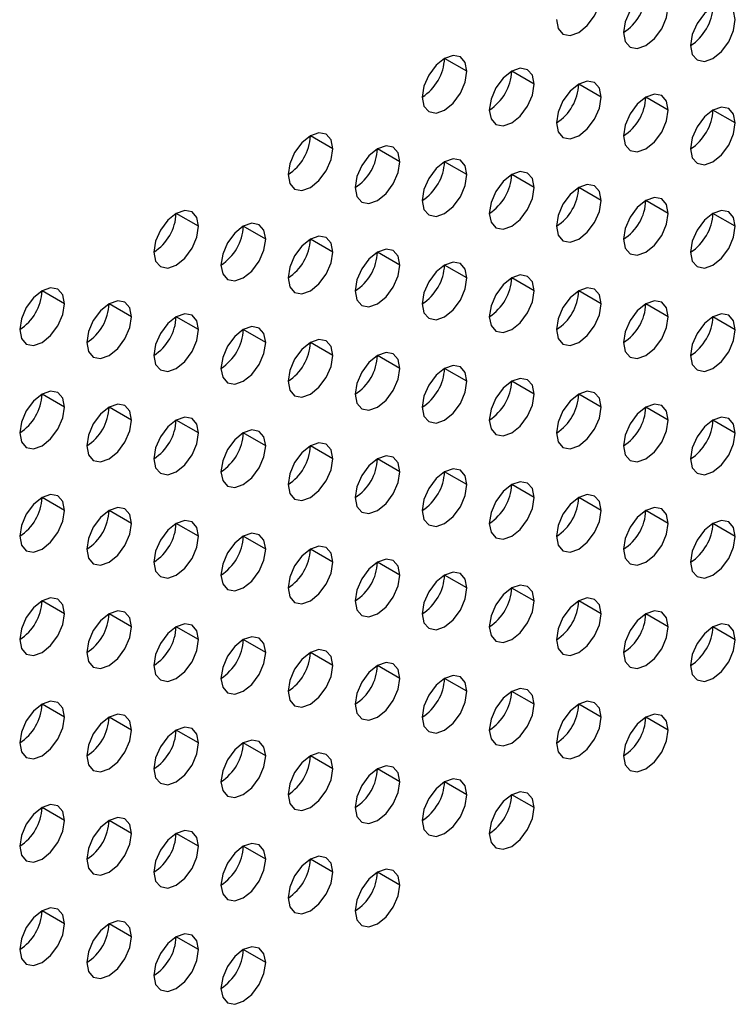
# Model space of a CAD drawing. Header units: millimetres. Extents: x 0 to 1118, y 0 to 864.
# Tile 163 of 256: x 959.49 to 961.76, y 652.09 to 655.2. Entities that reach past the tile are written whole.
import ezdxf

# ---------------------------------------------------------------- set-up
doc = ezdxf.new("R2010")
doc.units = ezdxf.units.MM

msp = doc.modelspace()

# ---------------------------------------------------------------- linework, layer by layer
at = {"color": 7, "linetype": 'Continuous', "lineweight": 25}
for p, q in [((960.907, 655.0377), (960.8363, 655.0785)), ((961.1191, 654.9968), (961.0484, 655.0376)), ((961.3313, 654.956), (961.2606, 654.9968)), ((961.5434, 654.9151), (961.4727, 654.9559)), ((961.7555, 654.8743), (961.6848, 654.9151)), ((960.4827, 654.7927), (960.412, 654.8336)), ((960.6949, 654.7519), (960.6242, 654.7927)), ((960.907, 654.711), (960.8363, 654.7519)), ((961.1191, 654.6702), (961.0484, 654.711)), ((961.3313, 654.6293), (961.2606, 654.6702)), ((961.5434, 654.5885), (961.4727, 654.6293)), ((960.0585, 654.5478), (959.9878, 654.5886)), ((961.7555, 654.5477), (961.6848, 654.5885)), ((960.2706, 654.507), (960.1999, 654.5478)), ((960.4827, 654.4661), (960.412, 654.5069)), ((960.6949, 654.4253), (960.6242, 654.4661)), ((960.907, 654.3844), (960.8363, 654.4252)), ((961.1191, 654.3436), (961.0484, 654.3844)), ((959.6342, 654.3029), (959.5635, 654.3437)), ((961.3313, 654.3027), (961.2606, 654.3435)), ((959.8463, 654.262), (959.7756, 654.3029)), ((961.5434, 654.2619), (961.4727, 654.3027)), ((960.0585, 654.2212), (959.9878, 654.262)), ((961.7555, 654.221), (961.6848, 654.2619)), ((960.2706, 654.1803), (960.1999, 654.2212)), ((960.4827, 654.1395), (960.412, 654.1803)), ((960.6949, 654.0987), (960.6242, 654.1395)), ((960.907, 654.0578), (960.8363, 654.0986)), ((961.1191, 654.017), (961.0484, 654.0578)), ((959.6342, 653.9763), (959.5635, 654.0171)), ((961.3313, 653.9761), (961.2606, 654.0169)), ((959.8463, 653.9354), (959.7756, 653.9762)), ((961.5434, 653.9353), (961.4727, 653.9761)), ((960.0585, 653.8946), (959.9878, 653.9354)), ((961.7555, 653.8944), (961.6848, 653.9352)), ((960.2706, 653.8537), (960.1999, 653.8946)), ((960.4827, 653.8129), (960.412, 653.8537)), ((960.6949, 653.772), (960.6242, 653.8129)), ((960.907, 653.7312), (960.8363, 653.772)), ((961.1191, 653.6903), (961.0484, 653.7312)), ((959.6342, 653.6497), (959.5635, 653.6905)), ((961.3313, 653.6495), (961.2606, 653.6903)), ((959.8463, 653.6088), (959.7756, 653.6496)), ((961.5434, 653.6086), (961.4727, 653.6495)), ((960.0585, 653.568), (959.9878, 653.6088)), ((961.7555, 653.5678), (961.6848, 653.6086)), ((960.2706, 653.5271), (960.1999, 653.5679)), ((960.4827, 653.4863), (960.412, 653.5271)), ((960.6949, 653.4454), (960.6242, 653.4862)), ((960.907, 653.4046), (960.8363, 653.4454)), ((961.1191, 653.3637), (961.0484, 653.4045)), ((959.6342, 653.323), (959.5635, 653.3639)), ((961.3313, 653.3229), (961.2606, 653.3637)), ((959.8463, 653.2822), (959.7756, 653.323)), ((961.5434, 653.282), (961.4727, 653.3229)), ((960.0585, 653.2413), (959.9878, 653.2822)), ((961.7555, 653.2412), (961.6848, 653.282)), ((960.2706, 653.2005), (960.1999, 653.2413)), ((960.4827, 653.1597), (960.412, 653.2005)), ((960.6949, 653.1188), (960.6242, 653.1596)), ((960.907, 653.078), (960.8363, 653.1188)), ((961.1191, 653.0371), (961.0484, 653.0779)), ((959.6342, 652.9964), (959.5635, 653.0372)), ((961.3313, 652.9963), (961.2606, 653.0371)), ((959.8463, 652.9556), (959.7756, 652.9964)), ((961.5434, 652.9554), (961.4727, 652.9962)), ((960.0585, 652.9147), (959.9878, 652.9556)), ((960.2706, 652.8739), (960.1999, 652.9147)), ((960.4827, 652.833), (960.412, 652.8739)), ((960.6949, 652.7922), (960.6242, 652.833)), ((960.907, 652.7513), (960.8363, 652.7922)), ((961.1191, 652.7105), (961.0484, 652.7513)), ((959.6342, 652.6698), (959.5635, 652.7106)), ((959.8463, 652.629), (959.7756, 652.6698)), ((960.0585, 652.5881), (959.9878, 652.6289)), ((960.2706, 652.5473), (960.1999, 652.5881)), ((960.4827, 652.5064), (960.412, 652.5472)), ((960.6949, 652.4656), (960.6242, 652.5064)), ((959.6342, 652.3432), (959.5635, 652.384)), ((959.8463, 652.3023), (959.7756, 652.3432)), ((960.0585, 652.2615), (959.9878, 652.3023)), ((960.2706, 652.2207), (960.1999, 652.2615))]:
    msp.add_line(p, q, dxfattribs=at)
at = {"color": 7, "linetype": 'Continuous', "lineweight": 25, "flags": 128}
for points in [[(961.1898, 655.2009), (961.1952, 655.1728), (961.2106, 655.1552), (961.2335, 655.1507), (961.2606, 655.1601), (961.2876, 655.1819), (961.3106, 655.2129), (961.3259, 655.2482), (961.3313, 655.2826)], [(961.5434, 655.2417), (961.538, 655.2699), (961.5227, 655.2875), (961.4997, 655.292), (961.4727, 655.2826), (961.4456, 655.2607), (961.4227, 655.2298), (961.4074, 655.1944), (961.402, 655.1601)], [(961.7555, 655.2009), (961.7501, 655.229), (961.7348, 655.2467), (961.7119, 655.2511), (961.6848, 655.2417), (961.6578, 655.2199), (961.6348, 655.1889), (961.6195, 655.1536), (961.6141, 655.1192)], [(961.402, 655.1601), (961.4074, 655.132), (961.4227, 655.1143), (961.4456, 655.1099), (961.4727, 655.1193), (961.4997, 655.1411), (961.5227, 655.172), (961.538, 655.2074), (961.5434, 655.2417)], [(961.6141, 655.1192), (961.6195, 655.0911), (961.6348, 655.0735), (961.6578, 655.069), (961.6848, 655.0784), (961.7119, 655.1002), (961.7348, 655.1312), (961.7501, 655.1665), (961.7555, 655.2009)], [(960.907, 655.0377), (960.9016, 655.0658), (960.8863, 655.0834), (960.8634, 655.0879), (960.8363, 655.0785), (960.8092, 655.0567), (960.7863, 655.0257), (960.771, 654.9904), (960.7656, 654.956)], [(960.7656, 654.956), (960.771, 654.9279), (960.7863, 654.9102), (960.8092, 654.9058), (960.8363, 654.9152), (960.8634, 654.937), (960.8863, 654.968), (960.9016, 655.0033), (960.907, 655.0377)], [(961.1191, 654.9968), (961.1138, 655.0249), (961.0984, 655.0426), (961.0755, 655.047), (961.0484, 655.0376), (961.0214, 655.0158), (960.9984, 654.9849), (960.9831, 654.9495), (960.9777, 654.9152)], [(961.3313, 654.956), (961.3259, 654.9841), (961.3106, 655.0017), (961.2876, 655.0062), (961.2606, 654.9968), (961.2335, 654.975), (961.2106, 654.944), (961.1952, 654.9087), (961.1898, 654.8743)], [(960.9777, 654.9152), (960.9831, 654.887), (960.9984, 654.8694), (961.0214, 654.8649), (961.0484, 654.8743), (961.0755, 654.8962), (961.0984, 654.9271), (961.1138, 654.9625), (961.1191, 654.9968)], [(961.1898, 654.8743), (961.1952, 654.8462), (961.2106, 654.8285), (961.2335, 654.8241), (961.2606, 654.8335), (961.2876, 654.8553), (961.3106, 654.8863), (961.3259, 654.9216), (961.3313, 654.956)], [(961.5434, 654.9151), (961.538, 654.9433), (961.5227, 654.9609), (961.4997, 654.9654), (961.4727, 654.9559), (961.4456, 654.9341), (961.4227, 654.9032), (961.4074, 654.8678), (961.402, 654.8335)], [(961.402, 654.8335), (961.4074, 654.8053), (961.4227, 654.7877), (961.4456, 654.7832), (961.4727, 654.7926), (961.4997, 654.8145), (961.5227, 654.8454), (961.538, 654.8808), (961.5434, 654.9151)], [(961.7555, 654.8743), (961.7501, 654.9024), (961.7348, 654.9201), (961.7119, 654.9245), (961.6848, 654.9151), (961.6578, 654.8933), (961.6348, 654.8623), (961.6195, 654.827), (961.6141, 654.7926)], [(961.6141, 654.7926), (961.6195, 654.7645), (961.6348, 654.7468), (961.6578, 654.7424), (961.6848, 654.7518), (961.7119, 654.7736), (961.7348, 654.8046), (961.7501, 654.8399), (961.7555, 654.8743)], [(960.4827, 654.7927), (960.4774, 654.8209), (960.462, 654.8385), (960.4391, 654.843), (960.412, 654.8336), (960.385, 654.8117), (960.362, 654.7808), (960.3467, 654.7454), (960.3413, 654.7111)], [(960.3413, 654.7111), (960.3467, 654.683), (960.362, 654.6653), (960.385, 654.6609), (960.412, 654.6703), (960.4391, 654.6921), (960.462, 654.723), (960.4774, 654.7584), (960.4827, 654.7927)], [(960.6949, 654.7519), (960.6895, 654.78), (960.6742, 654.7977), (960.6512, 654.8021), (960.6242, 654.7927), (960.5971, 654.7709), (960.5742, 654.7399), (960.5588, 654.7046), (960.5534, 654.6702)], [(960.907, 654.711), (960.9016, 654.7392), (960.8863, 654.7568), (960.8634, 654.7613), (960.8363, 654.7519), (960.8092, 654.73), (960.7863, 654.6991), (960.771, 654.6638), (960.7656, 654.6294)], [(960.5534, 654.6702), (960.5588, 654.6421), (960.5742, 654.6245), (960.5971, 654.62), (960.6242, 654.6294), (960.6512, 654.6512), (960.6742, 654.6822), (960.6895, 654.7175), (960.6949, 654.7519)], [(960.7656, 654.6294), (960.771, 654.6013), (960.7863, 654.5836), (960.8092, 654.5792), (960.8363, 654.5886), (960.8634, 654.6104), (960.8863, 654.6413), (960.9016, 654.6767), (960.907, 654.711)], [(961.1191, 654.6702), (961.1138, 654.6983), (961.0984, 654.716), (961.0755, 654.7204), (961.0484, 654.711), (961.0214, 654.6892), (960.9984, 654.6582), (960.9831, 654.6229), (960.9777, 654.5886)], [(960.9777, 654.5886), (960.9831, 654.5604), (960.9984, 654.5428), (961.0214, 654.5383), (961.0484, 654.5477), (961.0755, 654.5696), (961.0984, 654.6005), (961.1138, 654.6358), (961.1191, 654.6702)], [(961.3313, 654.6293), (961.3259, 654.6575), (961.3106, 654.6751), (961.2876, 654.6796), (961.2606, 654.6702), (961.2335, 654.6483), (961.2106, 654.6174), (961.1952, 654.5821), (961.1898, 654.5477)], [(961.1898, 654.5477), (961.1952, 654.5196), (961.2106, 654.5019), (961.2335, 654.4975), (961.2606, 654.5069), (961.2876, 654.5287), (961.3106, 654.5597), (961.3259, 654.595), (961.3313, 654.6293)], [(961.5434, 654.5885), (961.538, 654.6166), (961.5227, 654.6343), (961.4997, 654.6387), (961.4727, 654.6293), (961.4456, 654.6075), (961.4227, 654.5766), (961.4074, 654.5412), (961.402, 654.5069)], [(960.0585, 654.5478), (960.0531, 654.576), (960.0378, 654.5936), (960.0148, 654.5981), (959.9878, 654.5886), (959.9607, 654.5668), (959.9378, 654.5359), (959.9224, 654.5005), (959.9171, 654.4662)], [(961.7555, 654.5477), (961.7501, 654.5758), (961.7348, 654.5934), (961.7119, 654.5979), (961.6848, 654.5885), (961.6578, 654.5666), (961.6348, 654.5357), (961.6195, 654.5004), (961.6141, 654.466)], [(961.402, 654.5069), (961.4074, 654.4787), (961.4227, 654.4611), (961.4456, 654.4566), (961.4727, 654.466), (961.4997, 654.4879), (961.5227, 654.5188), (961.538, 654.5541), (961.5434, 654.5885)], [(959.9171, 654.4662), (959.9224, 654.438), (959.9378, 654.4204), (959.9607, 654.4159), (959.9878, 654.4253), (960.0148, 654.4472), (960.0378, 654.4781), (960.0531, 654.5135), (960.0585, 654.5478)], [(960.2706, 654.507), (960.2652, 654.5351), (960.2499, 654.5527), (960.227, 654.5572), (960.1999, 654.5478), (960.1728, 654.526), (960.1499, 654.495), (960.1346, 654.4597), (960.1292, 654.4253)], [(961.6141, 654.466), (961.6195, 654.4379), (961.6348, 654.4202), (961.6578, 654.4158), (961.6848, 654.4252), (961.7119, 654.447), (961.7348, 654.478), (961.7501, 654.5133), (961.7555, 654.5477)], [(960.1292, 654.4253), (960.1346, 654.3972), (960.1499, 654.3795), (960.1728, 654.3751), (960.1999, 654.3845), (960.227, 654.4063), (960.2499, 654.4373), (960.2652, 654.4726), (960.2706, 654.507)], [(960.4827, 654.4661), (960.4774, 654.4943), (960.462, 654.5119), (960.4391, 654.5164), (960.412, 654.507), (960.385, 654.4851), (960.362, 654.4542), (960.3467, 654.4188), (960.3413, 654.3845)], [(960.6949, 654.4253), (960.6895, 654.4534), (960.6742, 654.4711), (960.6512, 654.4755), (960.6242, 654.4661), (960.5971, 654.4443), (960.5742, 654.4133), (960.5588, 654.378), (960.5534, 654.3436)], [(960.3413, 654.3845), (960.3467, 654.3563), (960.362, 654.3387), (960.385, 654.3342), (960.412, 654.3436), (960.4391, 654.3655), (960.462, 654.3964), (960.4774, 654.4318), (960.4827, 654.4661)], [(960.5534, 654.3436), (960.5588, 654.3155), (960.5742, 654.2978), (960.5971, 654.2934), (960.6242, 654.3028), (960.6512, 654.3246), (960.6742, 654.3556), (960.6895, 654.3909), (960.6949, 654.4253)], [(960.907, 654.3844), (960.9016, 654.4126), (960.8863, 654.4302), (960.8634, 654.4347), (960.8363, 654.4253), (960.8092, 654.4034), (960.7863, 654.3725), (960.771, 654.3371), (960.7656, 654.3028)], [(960.7656, 654.3028), (960.771, 654.2746), (960.7863, 654.257), (960.8092, 654.2525), (960.8363, 654.2619), (960.8634, 654.2838), (960.8863, 654.3147), (960.9016, 654.3501), (960.907, 654.3844)], [(961.1191, 654.3436), (961.1138, 654.3717), (961.0984, 654.3894), (961.0755, 654.3938), (961.0484, 654.3844), (961.0214, 654.3626), (960.9984, 654.3316), (960.9831, 654.2963), (960.9777, 654.2619)], [(959.6342, 654.3029), (959.6288, 654.331), (959.6135, 654.3487), (959.5906, 654.3531), (959.5635, 654.3437), (959.5364, 654.3219), (959.5135, 654.2909), (959.4982, 654.2556), (959.4928, 654.2212)], [(961.3313, 654.3027), (961.3259, 654.3309), (961.3106, 654.3485), (961.2876, 654.353), (961.2606, 654.3436), (961.2335, 654.3217), (961.2106, 654.2908), (961.1952, 654.2554), (961.1898, 654.2211)], [(960.9777, 654.2619), (960.9831, 654.2338), (960.9984, 654.2162), (961.0214, 654.2117), (961.0484, 654.2211), (961.0755, 654.2429), (961.0984, 654.2739), (961.1138, 654.3092), (961.1191, 654.3436)], [(959.4928, 654.2212), (959.4982, 654.1931), (959.5135, 654.1755), (959.5364, 654.171), (959.5635, 654.1804), (959.5906, 654.2023), (959.6135, 654.2332), (959.6288, 654.2685), (959.6342, 654.3029)], [(959.8463, 654.262), (959.841, 654.2902), (959.8256, 654.3078), (959.8027, 654.3123), (959.7756, 654.3029), (959.7486, 654.281), (959.7256, 654.2501), (959.7103, 654.2148), (959.7049, 654.1804)], [(961.1898, 654.2211), (961.1952, 654.1929), (961.2106, 654.1753), (961.2335, 654.1708), (961.2606, 654.1803), (961.2876, 654.2021), (961.3106, 654.233), (961.3259, 654.2684), (961.3313, 654.3027)], [(961.5434, 654.2619), (961.538, 654.29), (961.5227, 654.3077), (961.4997, 654.3121), (961.4727, 654.3027), (961.4456, 654.2809), (961.4227, 654.2499), (961.4074, 654.2146), (961.402, 654.1802)], [(959.7049, 654.1804), (959.7103, 654.1523), (959.7256, 654.1346), (959.7486, 654.1302), (959.7756, 654.1396), (959.8027, 654.1614), (959.8256, 654.1923), (959.841, 654.2277), (959.8463, 654.262)], [(960.0585, 654.2212), (960.0531, 654.2493), (960.0378, 654.267), (960.0148, 654.2714), (959.9878, 654.262), (959.9607, 654.2402), (959.9378, 654.2092), (959.9224, 654.1739), (959.9171, 654.1396)], [(961.402, 654.1802), (961.4074, 654.1521), (961.4227, 654.1345), (961.4456, 654.13), (961.4727, 654.1394), (961.4997, 654.1612), (961.5227, 654.1922), (961.538, 654.2275), (961.5434, 654.2619)], [(961.7555, 654.221), (961.7501, 654.2492), (961.7348, 654.2668), (961.7119, 654.2713), (961.6848, 654.2619), (961.6578, 654.24), (961.6348, 654.2091), (961.6195, 654.1737), (961.6141, 654.1394)], [(960.2706, 654.1803), (960.2652, 654.2085), (960.2499, 654.2261), (960.227, 654.2306), (960.1999, 654.2212), (960.1728, 654.1993), (960.1499, 654.1684), (960.1346, 654.1331), (960.1292, 654.0987)], [(959.9171, 654.1396), (959.9224, 654.1114), (959.9378, 654.0938), (959.9607, 654.0893), (959.9878, 654.0987), (960.0148, 654.1206), (960.0378, 654.1515), (960.0531, 654.1868), (960.0585, 654.2212)], [(961.6141, 654.1394), (961.6195, 654.1113), (961.6348, 654.0936), (961.6578, 654.0892), (961.6848, 654.0986), (961.7119, 654.1204), (961.7348, 654.1513), (961.7501, 654.1867), (961.7555, 654.221)], [(960.1292, 654.0987), (960.1346, 654.0706), (960.1499, 654.0529), (960.1728, 654.0485), (960.1999, 654.0579), (960.227, 654.0797), (960.2499, 654.1107), (960.2652, 654.146), (960.2706, 654.1803)], [(960.4827, 654.1395), (960.4774, 654.1676), (960.462, 654.1853), (960.4391, 654.1897), (960.412, 654.1803), (960.385, 654.1585), (960.362, 654.1276), (960.3467, 654.0922), (960.3413, 654.0579)], [(960.3413, 654.0579), (960.3467, 654.0297), (960.362, 654.0121), (960.385, 654.0076), (960.412, 654.017), (960.4391, 654.0389), (960.462, 654.0698), (960.4774, 654.1051), (960.4827, 654.1395)], [(960.6949, 654.0987), (960.6895, 654.1268), (960.6742, 654.1444), (960.6512, 654.1489), (960.6242, 654.1395), (960.5971, 654.1177), (960.5742, 654.0867), (960.5588, 654.0514), (960.5534, 654.017)], [(960.907, 654.0578), (960.9016, 654.0859), (960.8863, 654.1036), (960.8634, 654.108), (960.8363, 654.0986), (960.8092, 654.0768), (960.7863, 654.0459), (960.771, 654.0105), (960.7656, 653.9762)], [(960.5534, 654.017), (960.5588, 653.9889), (960.5742, 653.9712), (960.5971, 653.9668), (960.6242, 653.9762), (960.6512, 653.998), (960.6742, 654.029), (960.6895, 654.0643), (960.6949, 654.0987)], [(960.7656, 653.9762), (960.771, 653.948), (960.7863, 653.9304), (960.8092, 653.9259), (960.8363, 653.9353), (960.8634, 653.9572), (960.8863, 653.9881), (960.9016, 654.0235), (960.907, 654.0578)], [(961.1191, 654.017), (961.1138, 654.0451), (961.0984, 654.0627), (961.0755, 654.0672), (961.0484, 654.0578), (961.0214, 654.036), (960.9984, 654.005), (960.9831, 653.9697), (960.9777, 653.9353)], [(959.6342, 653.9763), (959.6288, 654.0044), (959.6135, 654.0221), (959.5906, 654.0265), (959.5635, 654.0171), (959.5364, 653.9953), (959.5135, 653.9643), (959.4982, 653.929), (959.4928, 653.8946)], [(960.9777, 653.9353), (960.9831, 653.9072), (960.9984, 653.8895), (961.0214, 653.8851), (961.0484, 653.8945), (961.0755, 653.9163), (961.0984, 653.9473), (961.1138, 653.9826), (961.1191, 654.017)], [(961.3313, 653.9761), (961.3259, 654.0043), (961.3106, 654.0219), (961.2876, 654.0264), (961.2606, 654.0169), (961.2335, 653.9951), (961.2106, 653.9642), (961.1952, 653.9288), (961.1898, 653.8945)], [(959.4928, 653.8946), (959.4982, 653.8665), (959.5135, 653.8488), (959.5364, 653.8444), (959.5635, 653.8538), (959.5906, 653.8756), (959.6135, 653.9066), (959.6288, 653.9419), (959.6342, 653.9763)], [(959.8463, 653.9354), (959.841, 653.9636), (959.8256, 653.9812), (959.8027, 653.9857), (959.7756, 653.9763), (959.7486, 653.9544), (959.7256, 653.9235), (959.7103, 653.8881), (959.7049, 653.8538)], [(961.1898, 653.8945), (961.1952, 653.8663), (961.2106, 653.8487), (961.2335, 653.8442), (961.2606, 653.8536), (961.2876, 653.8755), (961.3106, 653.9064), (961.3259, 653.9418), (961.3313, 653.9761)], [(961.5434, 653.9353), (961.538, 653.9634), (961.5227, 653.981), (961.4997, 653.9855), (961.4727, 653.9761), (961.4456, 653.9543), (961.4227, 653.9233), (961.4074, 653.888), (961.402, 653.8536)], [(960.0585, 653.8946), (960.0531, 653.9227), (960.0378, 653.9404), (960.0148, 653.9448), (959.9878, 653.9354), (959.9607, 653.9136), (959.9378, 653.8826), (959.9224, 653.8473), (959.9171, 653.8129)], [(961.7555, 653.8944), (961.7501, 653.9226), (961.7348, 653.9402), (961.7119, 653.9447), (961.6848, 653.9353), (961.6578, 653.9134), (961.6348, 653.8825), (961.6195, 653.8471), (961.6141, 653.8128)], [(959.7049, 653.8538), (959.7103, 653.8256), (959.7256, 653.808), (959.7486, 653.8035), (959.7756, 653.813), (959.8027, 653.8348), (959.8256, 653.8657), (959.841, 653.9011), (959.8463, 653.9354)], [(961.402, 653.8536), (961.4074, 653.8255), (961.4227, 653.8078), (961.4456, 653.8034), (961.4727, 653.8128), (961.4997, 653.8346), (961.5227, 653.8656), (961.538, 653.9009), (961.5434, 653.9353)], [(959.9171, 653.8129), (959.9224, 653.7848), (959.9378, 653.7672), (959.9607, 653.7627), (959.9878, 653.7721), (960.0148, 653.7939), (960.0378, 653.8249), (960.0531, 653.8602), (960.0585, 653.8946)], [(960.2706, 653.8537), (960.2652, 653.8819), (960.2499, 653.8995), (960.227, 653.904), (960.1999, 653.8946), (960.1728, 653.8727), (960.1499, 653.8418), (960.1346, 653.8064), (960.1292, 653.7721)], [(961.6141, 653.8128), (961.6195, 653.7846), (961.6348, 653.767), (961.6578, 653.7625), (961.6848, 653.7719), (961.7119, 653.7938), (961.7348, 653.8247), (961.7501, 653.8601), (961.7555, 653.8944)], [(960.1292, 653.7721), (960.1346, 653.744), (960.1499, 653.7263), (960.1728, 653.7219), (960.1999, 653.7313), (960.227, 653.7531), (960.2499, 653.784), (960.2652, 653.8194), (960.2706, 653.8537)], [(960.4827, 653.8129), (960.4774, 653.841), (960.462, 653.8587), (960.4391, 653.8631), (960.412, 653.8537), (960.385, 653.8319), (960.362, 653.8009), (960.3467, 653.7656), (960.3413, 653.7312)], [(960.6949, 653.772), (960.6895, 653.8002), (960.6742, 653.8178), (960.6512, 653.8223), (960.6242, 653.8129), (960.5971, 653.791), (960.5742, 653.7601), (960.5588, 653.7248), (960.5534, 653.6904)], [(960.3413, 653.7312), (960.3467, 653.7031), (960.362, 653.6855), (960.385, 653.681), (960.412, 653.6904), (960.4391, 653.7122), (960.462, 653.7432), (960.4774, 653.7785), (960.4827, 653.8129)], [(960.5534, 653.6904), (960.5588, 653.6623), (960.5742, 653.6446), (960.5971, 653.6402), (960.6242, 653.6496), (960.6512, 653.6714), (960.6742, 653.7023), (960.6895, 653.7377), (960.6949, 653.772)], [(960.907, 653.7312), (960.9016, 653.7593), (960.8863, 653.777), (960.8634, 653.7814), (960.8363, 653.772), (960.8092, 653.7502), (960.7863, 653.7192), (960.771, 653.6839), (960.7656, 653.6495)], [(960.7656, 653.6495), (960.771, 653.6214), (960.7863, 653.6038), (960.8092, 653.5993), (960.8363, 653.6087), (960.8634, 653.6306), (960.8863, 653.6615), (960.9016, 653.6968), (960.907, 653.7312)], [(961.1191, 653.6903), (961.1138, 653.7185), (961.0984, 653.7361), (961.0755, 653.7406), (961.0484, 653.7312), (961.0214, 653.7093), (960.9984, 653.6784), (960.9831, 653.6431), (960.9777, 653.6087)], [(959.6342, 653.6497), (959.6288, 653.6778), (959.6135, 653.6954), (959.5906, 653.6999), (959.5635, 653.6905), (959.5364, 653.6687), (959.5135, 653.6377), (959.4982, 653.6024), (959.4928, 653.568)], [(961.3313, 653.6495), (961.3259, 653.6776), (961.3106, 653.6953), (961.2876, 653.6997), (961.2606, 653.6903), (961.2335, 653.6685), (961.2106, 653.6376), (961.1952, 653.6022), (961.1898, 653.5679)], [(960.9777, 653.6087), (960.9831, 653.5806), (960.9984, 653.5629), (961.0214, 653.5585), (961.0484, 653.5679), (961.0755, 653.5897), (961.0984, 653.6206), (961.1138, 653.656), (961.1191, 653.6903)], [(959.4928, 653.568), (959.4982, 653.5399), (959.5135, 653.5222), (959.5364, 653.5178), (959.5635, 653.5272), (959.5906, 653.549), (959.6135, 653.58), (959.6288, 653.6153), (959.6342, 653.6497)], [(959.8463, 653.6088), (959.841, 653.6369), (959.8256, 653.6546), (959.8027, 653.659), (959.7756, 653.6496), (959.7486, 653.6278), (959.7256, 653.5969), (959.7103, 653.5615), (959.7049, 653.5272)], [(961.1898, 653.5679), (961.1952, 653.5397), (961.2106, 653.5221), (961.2335, 653.5176), (961.2606, 653.527), (961.2876, 653.5489), (961.3106, 653.5798), (961.3259, 653.6151), (961.3313, 653.6495)], [(961.5434, 653.6086), (961.538, 653.6368), (961.5227, 653.6544), (961.4997, 653.6589), (961.4727, 653.6495), (961.4456, 653.6276), (961.4227, 653.5967), (961.4074, 653.5614), (961.402, 653.527)], [(959.7049, 653.5272), (959.7103, 653.499), (959.7256, 653.4814), (959.7486, 653.4769), (959.7756, 653.4863), (959.8027, 653.5082), (959.8256, 653.5391), (959.841, 653.5745), (959.8463, 653.6088)], [(960.0585, 653.568), (960.0531, 653.5961), (960.0378, 653.6137), (960.0148, 653.6182), (959.9878, 653.6088), (959.9607, 653.587), (959.9378, 653.556), (959.9224, 653.5207), (959.9171, 653.4863)], [(961.402, 653.527), (961.4074, 653.4989), (961.4227, 653.4812), (961.4456, 653.4768), (961.4727, 653.4862), (961.4997, 653.508), (961.5227, 653.539), (961.538, 653.5743), (961.5434, 653.6086)], [(961.7555, 653.5678), (961.7501, 653.5959), (961.7348, 653.6136), (961.7119, 653.618), (961.6848, 653.6086), (961.6578, 653.5868), (961.6348, 653.5559), (961.6195, 653.5205), (961.6141, 653.4862)], [(960.2706, 653.5271), (960.2652, 653.5553), (960.2499, 653.5729), (960.227, 653.5774), (960.1999, 653.5679), (960.1728, 653.5461), (960.1499, 653.5152), (960.1346, 653.4798), (960.1292, 653.4455)], [(959.9171, 653.4863), (959.9224, 653.4582), (959.9378, 653.4405), (959.9607, 653.4361), (959.9878, 653.4455), (960.0148, 653.4673), (960.0378, 653.4983), (960.0531, 653.5336), (960.0585, 653.568)], [(961.6141, 653.4862), (961.6195, 653.458), (961.6348, 653.4404), (961.6578, 653.4359), (961.6848, 653.4453), (961.7119, 653.4672), (961.7348, 653.4981), (961.7501, 653.5334), (961.7555, 653.5678)], [(960.1292, 653.4455), (960.1346, 653.4173), (960.1499, 653.3997), (960.1728, 653.3952), (960.1999, 653.4046), (960.227, 653.4265), (960.2499, 653.4574), (960.2652, 653.4928), (960.2706, 653.5271)], [(960.4827, 653.4863), (960.4774, 653.5144), (960.462, 653.5321), (960.4391, 653.5365), (960.412, 653.5271), (960.385, 653.5053), (960.362, 653.4743), (960.3467, 653.439), (960.3413, 653.4046)], [(960.3413, 653.4046), (960.3467, 653.3765), (960.362, 653.3588), (960.385, 653.3544), (960.412, 653.3638), (960.4391, 653.3856), (960.462, 653.4166), (960.4774, 653.4519), (960.4827, 653.4863)], [(960.6949, 653.4454), (960.6895, 653.4736), (960.6742, 653.4912), (960.6512, 653.4957), (960.6242, 653.4863), (960.5971, 653.4644), (960.5742, 653.4335), (960.5588, 653.3981), (960.5534, 653.3638)], [(960.907, 653.4046), (960.9016, 653.4327), (960.8863, 653.4504), (960.8634, 653.4548), (960.8363, 653.4454), (960.8092, 653.4236), (960.7863, 653.3926), (960.771, 653.3573), (960.7656, 653.3229)], [(960.5534, 653.3638), (960.5588, 653.3356), (960.5742, 653.318), (960.5971, 653.3135), (960.6242, 653.3229), (960.6512, 653.3448), (960.6742, 653.3757), (960.6895, 653.4111), (960.6949, 653.4454)], [(960.7656, 653.3229), (960.771, 653.2948), (960.7863, 653.2772), (960.8092, 653.2727), (960.8363, 653.2821), (960.8634, 653.3039), (960.8863, 653.3349), (960.9016, 653.3702), (960.907, 653.4046)], [(961.1191, 653.3637), (961.1138, 653.3919), (961.0984, 653.4095), (961.0755, 653.414), (961.0484, 653.4046), (961.0214, 653.3827), (960.9984, 653.3518), (960.9831, 653.3164), (960.9777, 653.2821)], [(959.6342, 653.323), (959.6288, 653.3512), (959.6135, 653.3688), (959.5906, 653.3733), (959.5635, 653.3639), (959.5364, 653.342), (959.5135, 653.3111), (959.4982, 653.2758), (959.4928, 653.2414)], [(960.9777, 653.2821), (960.9831, 653.2539), (960.9984, 653.2363), (961.0214, 653.2318), (961.0484, 653.2413), (961.0755, 653.2631), (961.0984, 653.294), (961.1138, 653.3294), (961.1191, 653.3637)], [(961.3313, 653.3229), (961.3259, 653.351), (961.3106, 653.3687), (961.2876, 653.3731), (961.2606, 653.3637), (961.2335, 653.3419), (961.2106, 653.3109), (961.1952, 653.2756), (961.1898, 653.2412)], [(959.4928, 653.2414), (959.4982, 653.2133), (959.5135, 653.1956), (959.5364, 653.1912), (959.5635, 653.2006), (959.5906, 653.2224), (959.6135, 653.2533), (959.6288, 653.2887), (959.6342, 653.323)], [(959.8463, 653.2822), (959.841, 653.3103), (959.8256, 653.328), (959.8027, 653.3324), (959.7756, 653.323), (959.7486, 653.3012), (959.7256, 653.2702), (959.7103, 653.2349), (959.7049, 653.2006)], [(961.1898, 653.2412), (961.1952, 653.2131), (961.2106, 653.1955), (961.2335, 653.191), (961.2606, 653.2004), (961.2876, 653.2222), (961.3106, 653.2532), (961.3259, 653.2885), (961.3313, 653.3229)], [(961.5434, 653.282), (961.538, 653.3102), (961.5227, 653.3278), (961.4997, 653.3323), (961.4727, 653.3229), (961.4456, 653.301), (961.4227, 653.2701), (961.4074, 653.2347), (961.402, 653.2004)], [(960.0585, 653.2413), (960.0531, 653.2695), (960.0378, 653.2871), (960.0148, 653.2916), (959.9878, 653.2822), (959.9607, 653.2603), (959.9378, 653.2294), (959.9224, 653.1941), (959.9171, 653.1597)], [(961.7555, 653.2412), (961.7501, 653.2693), (961.7348, 653.287), (961.7119, 653.2914), (961.6848, 653.282), (961.6578, 653.2602), (961.6348, 653.2292), (961.6195, 653.1939), (961.6141, 653.1595)], [(959.7049, 653.2006), (959.7103, 653.1724), (959.7256, 653.1548), (959.7486, 653.1503), (959.7756, 653.1597), (959.8027, 653.1816), (959.8256, 653.2125), (959.841, 653.2478), (959.8463, 653.2822)], [(961.402, 653.2004), (961.4074, 653.1723), (961.4227, 653.1546), (961.4456, 653.1502), (961.4727, 653.1596), (961.4997, 653.1814), (961.5227, 653.2123), (961.538, 653.2477), (961.5434, 653.282)], [(959.9171, 653.1597), (959.9224, 653.1316), (959.9378, 653.1139), (959.9607, 653.1095), (959.9878, 653.1189), (960.0148, 653.1407), (960.0378, 653.1717), (960.0531, 653.207), (960.0585, 653.2413)], [(960.2706, 653.2005), (960.2652, 653.2286), (960.2499, 653.2463), (960.227, 653.2507), (960.1999, 653.2413), (960.1728, 653.2195), (960.1499, 653.1886), (960.1346, 653.1532), (960.1292, 653.1189)], [(961.6141, 653.1595), (961.6195, 653.1314), (961.6348, 653.1138), (961.6578, 653.1093), (961.6848, 653.1187), (961.7119, 653.1405), (961.7348, 653.1715), (961.7501, 653.2068), (961.7555, 653.2412)], [(960.1292, 653.1189), (960.1346, 653.0907), (960.1499, 653.0731), (960.1728, 653.0686), (960.1999, 653.078), (960.227, 653.0999), (960.2499, 653.1308), (960.2652, 653.1661), (960.2706, 653.2005)], [(960.4827, 653.1597), (960.4774, 653.1878), (960.462, 653.2054), (960.4391, 653.2099), (960.412, 653.2005), (960.385, 653.1786), (960.362, 653.1477), (960.3467, 653.1124), (960.3413, 653.078)], [(960.6949, 653.1188), (960.6895, 653.1469), (960.6742, 653.1646), (960.6512, 653.169), (960.6242, 653.1596), (960.5971, 653.1378), (960.5742, 653.1069), (960.5588, 653.0715), (960.5534, 653.0372)], [(960.3413, 653.078), (960.3467, 653.0499), (960.362, 653.0322), (960.385, 653.0278), (960.412, 653.0372), (960.4391, 653.059), (960.462, 653.09), (960.4774, 653.1253), (960.4827, 653.1597)], [(960.5534, 653.0372), (960.5588, 653.009), (960.5742, 652.9914), (960.5971, 652.9869), (960.6242, 652.9963), (960.6512, 653.0182), (960.6742, 653.0491), (960.6895, 653.0845), (960.6949, 653.1188)], [(960.907, 653.078), (960.9016, 653.1061), (960.8863, 653.1237), (960.8634, 653.1282), (960.8363, 653.1188), (960.8092, 653.097), (960.7863, 653.066), (960.771, 653.0307), (960.7656, 652.9963)], [(960.7656, 652.9963), (960.771, 652.9682), (960.7863, 652.9505), (960.8092, 652.9461), (960.8363, 652.9555), (960.8634, 652.9773), (960.8863, 653.0083), (960.9016, 653.0436), (960.907, 653.078)], [(961.1191, 653.0371), (961.1138, 653.0653), (961.0984, 653.0829), (961.0755, 653.0874), (961.0484, 653.0779), (961.0214, 653.0561), (960.9984, 653.0252), (960.9831, 652.9898), (960.9777, 652.9555)], [(959.6342, 652.9964), (959.6288, 653.0246), (959.6135, 653.0422), (959.5906, 653.0467), (959.5635, 653.0373), (959.5364, 653.0154), (959.5135, 652.9845), (959.4982, 652.9491), (959.4928, 652.9148)], [(961.3313, 652.9963), (961.3259, 653.0244), (961.3106, 653.042), (961.2876, 653.0465), (961.2606, 653.0371), (961.2335, 653.0153), (961.2106, 652.9843), (961.1952, 652.949), (961.1898, 652.9146)], [(960.9777, 652.9555), (960.9831, 652.9273), (960.9984, 652.9097), (961.0214, 652.9052), (961.0484, 652.9146), (961.0755, 652.9365), (961.0984, 652.9674), (961.1138, 653.0028), (961.1191, 653.0371)], [(959.4928, 652.9148), (959.4982, 652.8866), (959.5135, 652.869), (959.5364, 652.8645), (959.5635, 652.8739), (959.5906, 652.8958), (959.6135, 652.9267), (959.6288, 652.9621), (959.6342, 652.9964)], [(959.8463, 652.9556), (959.841, 652.9837), (959.8256, 653.0014), (959.8027, 653.0058), (959.7756, 652.9964), (959.7486, 652.9746), (959.7256, 652.9436), (959.7103, 652.9083), (959.7049, 652.8739)], [(961.1898, 652.9146), (961.1952, 652.8865), (961.2106, 652.8688), (961.2335, 652.8644), (961.2606, 652.8738), (961.2876, 652.8956), (961.3106, 652.9266), (961.3259, 652.9619), (961.3313, 652.9963)], [(961.5434, 652.9554), (961.538, 652.9836), (961.5227, 653.0012), (961.4997, 653.0057), (961.4727, 652.9963), (961.4456, 652.9744), (961.4227, 652.9435), (961.4074, 652.9081), (961.402, 652.8738)], [(959.7049, 652.8739), (959.7103, 652.8458), (959.7256, 652.8282), (959.7486, 652.8237), (959.7756, 652.8331), (959.8027, 652.8549), (959.8256, 652.8859), (959.841, 652.9212), (959.8463, 652.9556)], [(960.0585, 652.9147), (960.0531, 652.9429), (960.0378, 652.9605), (960.0148, 652.965), (959.9878, 652.9556), (959.9607, 652.9337), (959.9378, 652.9028), (959.9224, 652.8674), (959.9171, 652.8331)], [(961.402, 652.8738), (961.4074, 652.8456), (961.4227, 652.828), (961.4456, 652.8235), (961.4727, 652.8329), (961.4997, 652.8548), (961.5227, 652.8857), (961.538, 652.9211), (961.5434, 652.9554)], [(960.2706, 652.8739), (960.2652, 652.902), (960.2499, 652.9197), (960.227, 652.9241), (960.1999, 652.9147), (960.1728, 652.8929), (960.1499, 652.8619), (960.1346, 652.8266), (960.1292, 652.7922)], [(959.9171, 652.8331), (959.9224, 652.8049), (959.9378, 652.7873), (959.9607, 652.7828), (959.9878, 652.7923), (960.0148, 652.8141), (960.0378, 652.845), (960.0531, 652.8804), (960.0585, 652.9147)], [(960.1292, 652.7922), (960.1346, 652.7641), (960.1499, 652.7465), (960.1728, 652.742), (960.1999, 652.7514), (960.227, 652.7732), (960.2499, 652.8042), (960.2652, 652.8395), (960.2706, 652.8739)], [(960.4827, 652.833), (960.4774, 652.8612), (960.462, 652.8788), (960.4391, 652.8833), (960.412, 652.8739), (960.385, 652.852), (960.362, 652.8211), (960.3467, 652.7857), (960.3413, 652.7514)], [(960.3413, 652.7514), (960.3467, 652.7233), (960.362, 652.7056), (960.385, 652.7012), (960.412, 652.7106), (960.4391, 652.7324), (960.462, 652.7633), (960.4774, 652.7987), (960.4827, 652.833)], [(960.6949, 652.7922), (960.6895, 652.8203), (960.6742, 652.838), (960.6512, 652.8424), (960.6242, 652.833), (960.5971, 652.8112), (960.5742, 652.7802), (960.5588, 652.7449), (960.5534, 652.7105)], [(960.5534, 652.7105), (960.5588, 652.6824), (960.5742, 652.6648), (960.5971, 652.6603), (960.6242, 652.6697), (960.6512, 652.6916), (960.6742, 652.7225), (960.6895, 652.7578), (960.6949, 652.7922)], [(960.907, 652.7513), (960.9016, 652.7795), (960.8863, 652.7971), (960.8634, 652.8016), (960.8363, 652.7922), (960.8092, 652.7703), (960.7863, 652.7394), (960.771, 652.7041), (960.7656, 652.6697)], [(960.7656, 652.6697), (960.771, 652.6416), (960.7863, 652.6239), (960.8092, 652.6195), (960.8363, 652.6289), (960.8634, 652.6507), (960.8863, 652.6816), (960.9016, 652.717), (960.907, 652.7513)], [(961.1191, 652.7105), (961.1138, 652.7386), (961.0984, 652.7563), (961.0755, 652.7607), (961.0484, 652.7513), (961.0214, 652.7295), (960.9984, 652.6985), (960.9831, 652.6632), (960.9777, 652.6289)], [(959.6342, 652.6698), (959.6288, 652.6979), (959.6135, 652.7156), (959.5906, 652.72), (959.5635, 652.7106), (959.5364, 652.6888), (959.5135, 652.6579), (959.4982, 652.6225), (959.4928, 652.5882)], [(960.9777, 652.6289), (960.9831, 652.6007), (960.9984, 652.5831), (961.0214, 652.5786), (961.0484, 652.588), (961.0755, 652.6099), (961.0984, 652.6408), (961.1138, 652.6761), (961.1191, 652.7105)], [(959.4928, 652.5882), (959.4982, 652.56), (959.5135, 652.5424), (959.5364, 652.5379), (959.5635, 652.5473), (959.5906, 652.5692), (959.6135, 652.6001), (959.6288, 652.6355), (959.6342, 652.6698)], [(959.8463, 652.629), (959.841, 652.6571), (959.8256, 652.6747), (959.8027, 652.6792), (959.7756, 652.6698), (959.7486, 652.648), (959.7256, 652.617), (959.7103, 652.5817), (959.7049, 652.5473)], [(960.0585, 652.5881), (960.0531, 652.6163), (960.0378, 652.6339), (960.0148, 652.6384), (959.9878, 652.6289), (959.9607, 652.6071), (959.9378, 652.5762), (959.9224, 652.5408), (959.9171, 652.5065)], [(959.7049, 652.5473), (959.7103, 652.5192), (959.7256, 652.5015), (959.7486, 652.4971), (959.7756, 652.5065), (959.8027, 652.5283), (959.8256, 652.5593), (959.841, 652.5946), (959.8463, 652.629)], [(959.9171, 652.5065), (959.9224, 652.4783), (959.9378, 652.4607), (959.9607, 652.4562), (959.9878, 652.4656), (960.0148, 652.4875), (960.0378, 652.5184), (960.0531, 652.5538), (960.0585, 652.5881)], [(960.2706, 652.5473), (960.2652, 652.5754), (960.2499, 652.593), (960.227, 652.5975), (960.1999, 652.5881), (960.1728, 652.5663), (960.1499, 652.5353), (960.1346, 652.5), (960.1292, 652.4656)], [(960.1292, 652.4656), (960.1346, 652.4375), (960.1499, 652.4198), (960.1728, 652.4154), (960.1999, 652.4248), (960.227, 652.4466), (960.2499, 652.4776), (960.2652, 652.5129), (960.2706, 652.5473)], [(960.4827, 652.5064), (960.4774, 652.5346), (960.462, 652.5522), (960.4391, 652.5567), (960.412, 652.5473), (960.385, 652.5254), (960.362, 652.4945), (960.3467, 652.4591), (960.3413, 652.4248)], [(960.6949, 652.4656), (960.6895, 652.4937), (960.6742, 652.5114), (960.6512, 652.5158), (960.6242, 652.5064), (960.5971, 652.4846), (960.5742, 652.4536), (960.5588, 652.4183), (960.5534, 652.3839)], [(960.3413, 652.4248), (960.3467, 652.3966), (960.362, 652.379), (960.385, 652.3745), (960.412, 652.3839), (960.4391, 652.4058), (960.462, 652.4367), (960.4774, 652.4721), (960.4827, 652.5064)], [(960.5534, 652.3839), (960.5588, 652.3558), (960.5742, 652.3381), (960.5971, 652.3337), (960.6242, 652.3431), (960.6512, 652.3649), (960.6742, 652.3959), (960.6895, 652.4312), (960.6949, 652.4656)], [(959.6342, 652.3432), (959.6288, 652.3713), (959.6135, 652.389), (959.5906, 652.3934), (959.5635, 652.384), (959.5364, 652.3622), (959.5135, 652.3312), (959.4982, 652.2959), (959.4928, 652.2616)], [(959.4928, 652.2616), (959.4982, 652.2334), (959.5135, 652.2158), (959.5364, 652.2113), (959.5635, 652.2207), (959.5906, 652.2426), (959.6135, 652.2735), (959.6288, 652.3088), (959.6342, 652.3432)], [(959.8463, 652.3023), (959.841, 652.3305), (959.8256, 652.3481), (959.8027, 652.3526), (959.7756, 652.3432), (959.7486, 652.3213), (959.7256, 652.2904), (959.7103, 652.2551), (959.7049, 652.2207)], [(959.7049, 652.2207), (959.7103, 652.1926), (959.7256, 652.1749), (959.7486, 652.1705), (959.7756, 652.1799), (959.8027, 652.2017), (959.8256, 652.2326), (959.841, 652.268), (959.8463, 652.3023)], [(960.0585, 652.2615), (960.0531, 652.2896), (960.0378, 652.3073), (960.0148, 652.3117), (959.9878, 652.3023), (959.9607, 652.2805), (959.9378, 652.2496), (959.9224, 652.2142), (959.9171, 652.1799)], [(960.2706, 652.2207), (960.2652, 652.2488), (960.2499, 652.2664), (960.227, 652.2709), (960.1999, 652.2615), (960.1728, 652.2396), (960.1499, 652.2087), (960.1346, 652.1734), (960.1292, 652.139)], [(959.9171, 652.1799), (959.9224, 652.1517), (959.9378, 652.1341), (959.9607, 652.1296), (959.9878, 652.139), (960.0148, 652.1609), (960.0378, 652.1918), (960.0531, 652.2271), (960.0585, 652.2615)], [(960.1292, 652.139), (960.1346, 652.1109), (960.1499, 652.0932), (960.1728, 652.0888), (960.1999, 652.0982), (960.227, 652.12), (960.2499, 652.151), (960.2652, 652.1863), (960.2706, 652.2207)]]:
    msp.add_lwpolyline(points, dxfattribs=at)
at = {"color": 7, "linetype": 'Continuous', "lineweight": 25}
for centre in [(961.3192, 655.2895), (961.5313, 655.2487), (960.6828, 655.0855), (960.8949, 655.0446), (961.107, 655.0038), (961.3192, 654.9629), (961.5313, 654.9221), (960.2585, 654.8405), (960.4706, 654.7997), (960.6828, 654.7588), (960.8949, 654.718), (961.107, 654.6772), (961.3192, 654.6363), (959.8342, 654.5956), (961.5313, 654.5955), (960.0464, 654.5548), (960.2585, 654.5139), (960.4706, 654.4731), (960.6828, 654.4322), (960.8949, 654.3914), (959.41, 654.3507), (961.107, 654.3505), (959.6221, 654.3098), (961.3192, 654.3097), (959.8342, 654.269), (961.5313, 654.2688), (960.0464, 654.2282), (960.2585, 654.1873), (960.4706, 654.1465), (960.6828, 654.1056), (960.8949, 654.0648), (959.41, 654.0241), (961.107, 654.0239), (959.6221, 653.9832), (961.3192, 653.9831), (959.8342, 653.9424), (961.5313, 653.9422), (960.0464, 653.9015), (960.2585, 653.8607), (960.4706, 653.8198), (960.6828, 653.779), (960.8949, 653.7382), (959.41, 653.6975), (961.107, 653.6973), (959.6221, 653.6566), (961.3192, 653.6565), (959.8342, 653.6158), (961.5313, 653.6156), (960.0464, 653.5749), (960.2585, 653.5341), (960.4706, 653.4932), (960.6828, 653.4524), (960.8949, 653.4115), (959.41, 653.3708), (961.107, 653.3707), (959.6221, 653.33), (961.3192, 653.3298), (959.8342, 653.2892), (961.5313, 653.289), (960.0464, 653.2483), (960.2585, 653.2075), (960.4706, 653.1666), (960.6828, 653.1258), (960.8949, 653.0849), (959.41, 653.0442), (961.107, 653.0441), (959.6221, 653.0034), (961.3192, 653.0032), (959.8342, 652.9625), (960.0464, 652.9217), (960.2585, 652.8808), (960.4706, 652.84), (960.6828, 652.7991), (960.8949, 652.7583), (959.41, 652.7176), (959.6221, 652.6768), (959.8342, 652.6359), (960.0464, 652.5951), (960.2585, 652.5542), (960.4706, 652.5134), (959.41, 652.391), (959.6221, 652.3502), (959.8342, 652.3093), (960.0464, 652.2685)]:
    msp.add_arc(centre, 0.1537, 302.6055, 357.3945, dxfattribs=at)

doc.saveas('drawing.dxf')
